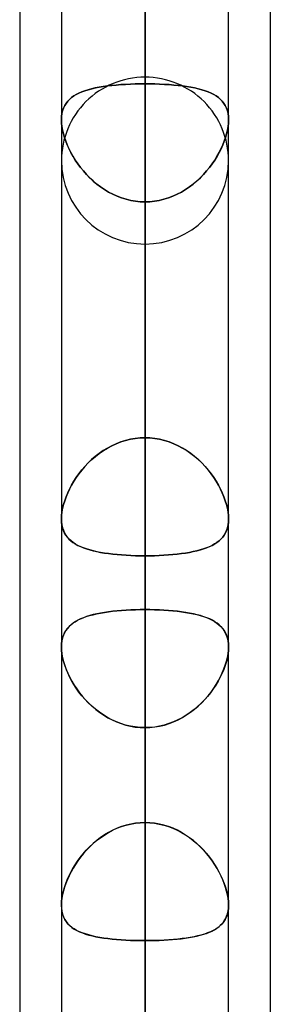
# Model space of a CAD drawing. Header units: millimetres. Extents: x -123 to 100, y -288 to 288.
# Tile 16 of 77: x -55 to -51.61, y -131.66 to -118.32. Entities that reach past the tile are written whole.
import ezdxf

# ---------------------------------------------------------------- set-up
doc = ezdxf.new("R2010")
doc.units = ezdxf.units.MM
doc.layers.add('MAIN-1', color=7, linetype='Continuous')
doc.layers.add('MAIN-2', color=7, linetype='Continuous')

msp = doc.modelspace()

# ---------------------------------------------------------------- linework, layer by layer
at = {"layer": 'MAIN-1'}
for p, q in [((-53.305, 0), (-53.305, -155.857)), ((-54.435, 0), (-54.435, -155.254)), ((-52.175, -155.118), (-52.175, 0)), ((-55, -81.421), (-55, -156.21)), ((-51.61, -81.908), (-51.61, -155.347)), ((-54.435, -125.085), (-54.435, -125.084)), ((-54.435, -125.086), (-54.435, -125.085)), ((-54.435, -125.087), (-54.435, -125.086)), ((-54.435, -125.088), (-54.435, -125.087)), ((-54.435, -125.089), (-54.435, -125.088)), ((-54.435, -125.09), (-54.435, -125.089)), ((-52.175, -125.084), (-52.175, -125.084)), ((-52.175, -125.084), (-52.175, -125.085)), ((-52.175, -125.085), (-52.175, -125.085)), ((-52.175, -125.085), (-52.175, -125.085)), ((-52.175, -125.085), (-52.175, -125.086)), ((-52.175, -125.086), (-52.175, -125.086)), ((-54.435, -126.818), (-54.435, -126.817)), ((-54.435, -126.818), (-54.435, -126.818)), ((-54.435, -126.818), (-54.435, -126.818)), ((-54.435, -126.818), (-54.435, -126.818)), ((-54.435, -126.818), (-54.435, -126.818)), ((-54.435, -126.818), (-54.435, -126.818)), ((-52.175, -126.817), (-52.175, -126.817)), ((-52.175, -126.817), (-52.175, -126.817)), ((-52.175, -126.817), (-52.175, -126.818)), ((-52.175, -126.818), (-52.175, -126.818)), ((-52.175, -126.818), (-52.175, -126.818)), ((-52.175, -126.818), (-52.175, -126.818)), ((-54.435, -130.314), (-54.435, -130.313)), ((-54.435, -130.316), (-54.435, -130.314)), ((-54.435, -130.318), (-54.435, -130.316)), ((-54.435, -130.319), (-54.435, -130.318)), ((-54.435, -130.321), (-54.435, -130.319)), ((-54.435, -130.322), (-54.435, -130.321))]:
    msp.add_line(p, q, dxfattribs=at)
at = {"layer": 'MAIN-2'}
for p, q in [((-53.305, 0), (-53.305, -154.141)), ((-53.305, 0), (-53.305, -141.67)), ((-53.305, 0), (-53.305, -143.269)), ((-53.305, 0), (-53.305, -129.197)), ((-53.305, 0), (-53.305, -130.796)), ((-53.305, -155.857), (-53.305, 0)), ((-53.305, -154.141), (-53.305, 0)), ((-53.305, -143.269), (-53.305, 0)), ((-53.305, -141.67), (-53.305, 0)), ((-53.305, -130.796), (-53.305, 0)), ((-53.305, -129.197), (-53.305, 0)), ((-53.305, -88.697), (-53.305, -119.102)), ((-53.305, -121.362), (-53.305, -90.476)), ((-53.305, -101.358), (-53.305, -136.73)), ((-53.305, -138.99), (-53.305, -102.958)), ((-53.305, -108.323), (-53.305, -119.192)), ((-53.305, -119.192), (-53.305, -108.323)), ((-53.305, -123.986), (-53.305, -113.117)), ((-53.305, -113.117), (-53.305, -123.986)), ((-53.305, -113.836), (-53.305, -154.358)), ((-53.305, -156.618), (-53.305, -115.436)), ((-53.305, -115.436), (-53.305, -126.312)), ((-53.305, -126.312), (-53.305, -115.436)), ((-53.305, -129.197), (-53.305, -118.323)), ((-53.305, -118.323), (-53.305, -129.197)), ((-53.813, -119.221), (-53.87, -119.229)), ((-53.868, -119.229), (-53.812, -119.221)), ((-53.755, -119.214), (-53.813, -119.221)), ((-53.812, -119.221), (-53.753, -119.214)), ((-53.694, -119.208), (-53.755, -119.214)), ((-53.753, -119.214), (-53.693, -119.208)), ((-53.632, -119.203), (-53.694, -119.208)), ((-53.693, -119.208), (-53.631, -119.203)), ((-53.568, -119.199), (-53.632, -119.203)), ((-53.631, -119.203), (-53.567, -119.199)), ((-53.503, -119.196), (-53.568, -119.199)), ((-53.567, -119.199), (-53.503, -119.196)), ((-53.438, -119.194), (-53.503, -119.196)), ((-53.503, -119.196), (-53.438, -119.194)), ((-53.372, -119.192), (-53.438, -119.194)), ((-53.438, -119.194), (-53.372, -119.192)), ((-53.305, -119.192), (-53.372, -119.192)), ((-53.372, -119.192), (-53.305, -119.192)), ((-53.305, -123.986), (-53.305, -119.192)), ((-53.305, -119.192), (-53.305, -123.986)), ((-53.238, -119.192), (-53.305, -119.192)), ((-53.305, -119.192), (-53.238, -119.192)), ((-53.172, -119.194), (-53.238, -119.192)), ((-53.238, -119.192), (-53.172, -119.194)), ((-53.107, -119.196), (-53.172, -119.194)), ((-53.172, -119.194), (-53.107, -119.196)), ((-53.043, -119.199), (-53.107, -119.196)), ((-53.107, -119.196), (-53.042, -119.199)), ((-52.979, -119.203), (-53.043, -119.199)), ((-53.042, -119.199), (-52.978, -119.203)), ((-52.917, -119.208), (-52.979, -119.203)), ((-52.978, -119.203), (-52.916, -119.208)), ((-52.857, -119.214), (-52.917, -119.208)), ((-52.916, -119.208), (-52.855, -119.214)), ((-52.798, -119.221), (-52.857, -119.214)), ((-52.855, -119.214), (-52.797, -119.221)), ((-52.742, -119.229), (-52.798, -119.221)), ((-52.797, -119.221), (-52.74, -119.229)), ((-54.268, -119.356), (-54.235, -119.336)), ((-54.235, -119.337), (-54.268, -119.356)), ((-54.199, -119.318), (-54.235, -119.337)), ((-54.235, -119.336), (-54.198, -119.318)), ((-54.16, -119.301), (-54.199, -119.318)), ((-54.198, -119.318), (-54.159, -119.301)), ((-54.118, -119.286), (-54.16, -119.301)), ((-54.159, -119.301), (-54.117, -119.286)), ((-54.074, -119.272), (-54.118, -119.286)), ((-54.117, -119.286), (-54.072, -119.272)), ((-54.027, -119.26), (-54.074, -119.272)), ((-54.072, -119.272), (-54.025, -119.259)), ((-53.977, -119.248), (-54.027, -119.26)), ((-54.025, -119.259), (-53.975, -119.248)), ((-53.924, -119.238), (-53.977, -119.248)), ((-53.975, -119.248), (-53.923, -119.238)), ((-53.87, -119.229), (-53.924, -119.238)), ((-53.923, -119.238), (-53.868, -119.229)), ((-52.687, -119.238), (-52.742, -119.229)), ((-52.74, -119.229), (-52.686, -119.238)), ((-52.635, -119.248), (-52.687, -119.238)), ((-52.686, -119.238), (-52.633, -119.248)), ((-52.585, -119.259), (-52.635, -119.248)), ((-52.633, -119.248), (-52.583, -119.26)), ((-52.538, -119.272), (-52.585, -119.259)), ((-52.583, -119.26), (-52.536, -119.272)), ((-52.493, -119.286), (-52.538, -119.272)), ((-52.536, -119.272), (-52.492, -119.286)), ((-52.451, -119.301), (-52.493, -119.286)), ((-52.492, -119.286), (-52.45, -119.301)), ((-52.412, -119.318), (-52.451, -119.301)), ((-52.45, -119.301), (-52.411, -119.318)), ((-52.375, -119.336), (-52.412, -119.318)), ((-52.411, -119.318), (-52.375, -119.337)), ((-52.342, -119.356), (-52.375, -119.336)), ((-52.375, -119.337), (-52.342, -119.356)), ((-54.391, -119.487), (-54.407, -119.52)), ((-54.407, -119.52), (-54.391, -119.487)), ((-54.373, -119.456), (-54.391, -119.487)), ((-54.391, -119.487), (-54.373, -119.456)), ((-54.351, -119.428), (-54.373, -119.456)), ((-54.373, -119.456), (-54.351, -119.428)), ((-54.326, -119.402), (-54.351, -119.428)), ((-54.351, -119.428), (-54.326, -119.402)), ((-54.299, -119.378), (-54.326, -119.402)), ((-54.326, -119.402), (-54.299, -119.378)), ((-54.268, -119.356), (-54.299, -119.378)), ((-54.299, -119.378), (-54.268, -119.356)), ((-52.311, -119.378), (-52.342, -119.356)), ((-52.342, -119.356), (-52.311, -119.378)), ((-52.284, -119.402), (-52.311, -119.378)), ((-52.311, -119.378), (-52.284, -119.402)), ((-52.259, -119.428), (-52.284, -119.402)), ((-52.284, -119.402), (-52.259, -119.428)), ((-52.237, -119.456), (-52.259, -119.428)), ((-52.259, -119.428), (-52.237, -119.456)), ((-52.219, -119.487), (-52.237, -119.456)), ((-52.237, -119.456), (-52.219, -119.487)), ((-52.203, -119.52), (-52.219, -119.487)), ((-52.219, -119.487), (-52.203, -119.52)), ((-54.428, -119.595), (-54.433, -119.636)), ((-54.433, -119.636), (-54.428, -119.595)), ((-54.419, -119.556), (-54.428, -119.595)), ((-54.428, -119.595), (-54.419, -119.556)), ((-54.407, -119.52), (-54.419, -119.556)), ((-54.419, -119.556), (-54.407, -119.52)), ((-52.191, -119.556), (-52.203, -119.52)), ((-52.203, -119.52), (-52.191, -119.556)), ((-52.182, -119.595), (-52.191, -119.556)), ((-52.191, -119.556), (-52.182, -119.595)), ((-52.177, -119.636), (-52.182, -119.595)), ((-52.182, -119.595), (-52.177, -119.636)), ((-54.433, -119.636), (-54.435, -119.679)), ((-54.435, -119.679), (-54.433, -119.636)), ((-54.435, -119.679), (-54.433, -119.724)), ((-54.433, -119.724), (-54.435, -119.679)), ((-54.433, -119.724), (-54.428, -119.77)), ((-54.428, -119.77), (-54.433, -119.724)), ((-52.182, -119.77), (-52.177, -119.724)), ((-52.177, -119.724), (-52.182, -119.77)), ((-52.175, -119.679), (-52.177, -119.636)), ((-52.177, -119.636), (-52.175, -119.679)), ((-52.177, -119.724), (-52.175, -119.679)), ((-52.175, -119.679), (-52.177, -119.724)), ((-54.428, -119.77), (-54.42, -119.818)), ((-54.42, -119.818), (-54.428, -119.77)), ((-54.42, -119.818), (-54.409, -119.867)), ((-54.409, -119.868), (-54.42, -119.818)), ((-54.409, -119.867), (-54.394, -119.918)), ((-54.394, -119.918), (-54.409, -119.868)), ((-52.201, -119.867), (-52.216, -119.918)), ((-52.216, -119.918), (-52.201, -119.868)), ((-52.201, -119.868), (-52.19, -119.818)), ((-52.19, -119.818), (-52.201, -119.867)), ((-52.19, -119.818), (-52.182, -119.77)), ((-52.182, -119.77), (-52.19, -119.818)), ((-54.394, -119.918), (-54.377, -119.968)), ((-54.377, -119.969), (-54.394, -119.918)), ((-54.377, -119.968), (-54.357, -120.019)), ((-54.356, -120.02), (-54.377, -119.969)), ((-54.357, -120.019), (-54.334, -120.071)), ((-54.333, -120.072), (-54.356, -120.02)), ((-52.277, -120.072), (-52.254, -120.02)), ((-52.253, -120.019), (-52.276, -120.071)), ((-52.254, -120.02), (-52.233, -119.969)), ((-52.233, -119.968), (-52.253, -120.019)), ((-52.233, -119.969), (-52.216, -119.918)), ((-52.216, -119.918), (-52.233, -119.968)), ((-54.334, -120.071), (-54.308, -120.122)), ((-54.307, -120.123), (-54.333, -120.072)), ((-54.308, -120.122), (-54.28, -120.173)), ((-54.279, -120.174), (-54.307, -120.123)), ((-52.331, -120.174), (-52.303, -120.123)), ((-52.302, -120.122), (-52.33, -120.173)), ((-52.303, -120.123), (-52.277, -120.072)), ((-52.276, -120.071), (-52.302, -120.122)), ((-54.28, -120.173), (-54.248, -120.224)), ((-54.248, -120.224), (-54.279, -120.174)), ((-54.248, -120.224), (-54.214, -120.274)), ((-54.215, -120.274), (-54.248, -120.224)), ((-54.178, -120.323), (-54.215, -120.274)), ((-54.214, -120.274), (-54.178, -120.324)), ((-52.432, -120.323), (-52.395, -120.274)), ((-52.396, -120.274), (-52.432, -120.324)), ((-52.362, -120.224), (-52.396, -120.274)), ((-52.395, -120.274), (-52.362, -120.224)), ((-52.33, -120.173), (-52.362, -120.224)), ((-52.362, -120.224), (-52.331, -120.174)), ((-54.139, -120.371), (-54.178, -120.323)), ((-54.178, -120.324), (-54.139, -120.372)), ((-54.098, -120.418), (-54.139, -120.371)), ((-54.139, -120.372), (-54.097, -120.419)), ((-54.054, -120.464), (-54.098, -120.418)), ((-54.097, -120.419), (-54.053, -120.465)), ((-52.513, -120.419), (-52.557, -120.465)), ((-52.556, -120.464), (-52.512, -120.418)), ((-52.471, -120.372), (-52.513, -120.419)), ((-52.512, -120.418), (-52.471, -120.371)), ((-52.471, -120.371), (-52.432, -120.323)), ((-52.432, -120.324), (-52.471, -120.372)), ((-54.007, -120.507), (-54.054, -120.464)), ((-54.053, -120.465), (-54.006, -120.508)), ((-53.958, -120.549), (-54.007, -120.507)), ((-54.006, -120.508), (-53.958, -120.549)), ((-53.958, -120.549), (-53.907, -120.588)), ((-53.907, -120.588), (-53.958, -120.549)), ((-52.703, -120.588), (-52.652, -120.549)), ((-52.652, -120.549), (-52.703, -120.588)), ((-52.652, -120.549), (-52.603, -120.507)), ((-52.604, -120.508), (-52.652, -120.549)), ((-52.557, -120.465), (-52.604, -120.508)), ((-52.603, -120.507), (-52.556, -120.464)), ((-53.907, -120.588), (-53.854, -120.624)), ((-53.854, -120.624), (-53.907, -120.588)), ((-53.854, -120.624), (-53.798, -120.657)), ((-53.799, -120.657), (-53.854, -120.624)), ((-53.742, -120.687), (-53.799, -120.657)), ((-53.798, -120.657), (-53.741, -120.687)), ((-53.683, -120.713), (-53.742, -120.687)), ((-53.741, -120.687), (-53.683, -120.713)), ((-52.927, -120.713), (-52.868, -120.687)), ((-52.869, -120.687), (-52.927, -120.713)), ((-52.812, -120.657), (-52.869, -120.687)), ((-52.868, -120.687), (-52.811, -120.657)), ((-52.756, -120.624), (-52.812, -120.657)), ((-52.811, -120.657), (-52.756, -120.624)), ((-52.756, -120.624), (-52.703, -120.588)), ((-52.703, -120.588), (-52.756, -120.624)), ((-53.683, -120.713), (-53.622, -120.736)), ((-53.622, -120.736), (-53.683, -120.713)), ((-53.622, -120.736), (-53.561, -120.755)), ((-53.56, -120.756), (-53.622, -120.736)), ((-53.561, -120.755), (-53.498, -120.77)), ((-53.498, -120.771), (-53.56, -120.756)), ((-53.498, -120.77), (-53.434, -120.781)), ((-53.434, -120.781), (-53.498, -120.771)), ((-53.434, -120.781), (-53.37, -120.788)), ((-53.37, -120.788), (-53.434, -120.781)), ((-53.37, -120.788), (-53.305, -120.79)), ((-53.305, -120.79), (-53.37, -120.788)), ((-53.305, -120.79), (-53.24, -120.788)), ((-53.24, -120.788), (-53.305, -120.79)), ((-53.305, -120.79), (-53.305, -125.584)), ((-53.305, -125.584), (-53.305, -120.79)), ((-53.305, -120.79), (-53.305, -131.659)), ((-53.305, -131.659), (-53.305, -120.79)), ((-53.24, -120.788), (-53.176, -120.781)), ((-53.176, -120.781), (-53.24, -120.788)), ((-53.112, -120.77), (-53.176, -120.781)), ((-53.176, -120.781), (-53.112, -120.771)), ((-53.049, -120.755), (-53.112, -120.77)), ((-53.112, -120.771), (-53.05, -120.756)), ((-53.05, -120.756), (-52.988, -120.736)), ((-52.988, -120.736), (-53.049, -120.755)), ((-52.988, -120.736), (-52.927, -120.713)), ((-52.927, -120.713), (-52.988, -120.736)), ((-53.568, -124.022), (-53.632, -124.042)), ((-53.631, -124.042), (-53.567, -124.022)), ((-53.503, -124.006), (-53.568, -124.022)), ((-53.567, -124.022), (-53.503, -124.006)), ((-53.503, -124.006), (-53.438, -123.995)), ((-53.438, -123.995), (-53.503, -124.006)), ((-53.438, -123.995), (-53.372, -123.988)), ((-53.372, -123.988), (-53.438, -123.995)), ((-53.372, -123.988), (-53.305, -123.986)), ((-53.305, -123.986), (-53.372, -123.988)), ((-53.305, -123.986), (-53.238, -123.988)), ((-53.238, -123.988), (-53.305, -123.986)), ((-53.238, -123.988), (-53.172, -123.995)), ((-53.172, -123.995), (-53.238, -123.988)), ((-53.172, -123.995), (-53.107, -124.006)), ((-53.107, -124.006), (-53.172, -123.995)), ((-53.107, -124.006), (-53.042, -124.022)), ((-53.043, -124.022), (-53.107, -124.006)), ((-52.979, -124.042), (-53.043, -124.022)), ((-53.042, -124.022), (-52.978, -124.042)), ((-53.813, -124.125), (-53.87, -124.16)), ((-53.868, -124.159), (-53.812, -124.125)), ((-53.755, -124.094), (-53.813, -124.125)), ((-53.812, -124.125), (-53.753, -124.093)), ((-53.694, -124.066), (-53.755, -124.094)), ((-53.753, -124.093), (-53.693, -124.066)), ((-53.632, -124.042), (-53.694, -124.066)), ((-53.693, -124.066), (-53.631, -124.042)), ((-52.917, -124.066), (-52.979, -124.042)), ((-52.978, -124.042), (-52.916, -124.066)), ((-52.857, -124.093), (-52.917, -124.066)), ((-52.916, -124.066), (-52.855, -124.094)), ((-52.798, -124.125), (-52.857, -124.093)), ((-52.855, -124.094), (-52.797, -124.125)), ((-52.742, -124.159), (-52.798, -124.125)), ((-52.797, -124.125), (-52.74, -124.16)), ((-54.027, -124.282), (-54.074, -124.327)), ((-54.072, -124.326), (-54.025, -124.28)), ((-53.977, -124.239), (-54.027, -124.282)), ((-54.025, -124.28), (-53.975, -124.237)), ((-53.924, -124.198), (-53.977, -124.239)), ((-53.975, -124.237), (-53.923, -124.197)), ((-53.87, -124.16), (-53.924, -124.198)), ((-53.923, -124.197), (-53.868, -124.159)), ((-52.687, -124.197), (-52.742, -124.159)), ((-52.74, -124.16), (-52.686, -124.198)), ((-52.635, -124.237), (-52.687, -124.197)), ((-52.686, -124.198), (-52.633, -124.239)), ((-52.585, -124.28), (-52.635, -124.237)), ((-52.633, -124.239), (-52.583, -124.282)), ((-52.538, -124.326), (-52.585, -124.28)), ((-52.583, -124.282), (-52.536, -124.327)), ((-54.198, -124.472), (-54.159, -124.422)), ((-54.118, -124.374), (-54.16, -124.423)), ((-54.159, -124.422), (-54.117, -124.373)), ((-54.074, -124.327), (-54.118, -124.374)), ((-54.117, -124.373), (-54.072, -124.326)), ((-52.493, -124.373), (-52.538, -124.326)), ((-52.536, -124.327), (-52.492, -124.374)), ((-52.451, -124.422), (-52.493, -124.373)), ((-52.492, -124.374), (-52.45, -124.423)), ((-52.412, -124.472), (-52.451, -124.422)), ((-54.268, -124.575), (-54.235, -124.523)), ((-54.235, -124.524), (-54.268, -124.575)), ((-54.235, -124.523), (-54.198, -124.472)), ((-54.199, -124.473), (-54.235, -124.524)), ((-54.16, -124.423), (-54.199, -124.473)), ((-52.45, -124.423), (-52.411, -124.473)), ((-52.375, -124.523), (-52.412, -124.472)), ((-52.411, -124.473), (-52.375, -124.524)), ((-52.342, -124.575), (-52.375, -124.523)), ((-52.375, -124.524), (-52.342, -124.575)), ((-54.351, -124.733), (-54.326, -124.68)), ((-54.326, -124.68), (-54.351, -124.733)), ((-54.299, -124.627), (-54.326, -124.68)), ((-54.326, -124.68), (-54.299, -124.628)), ((-54.299, -124.628), (-54.268, -124.575)), ((-54.268, -124.575), (-54.299, -124.627)), ((-52.342, -124.575), (-52.311, -124.627)), ((-52.311, -124.628), (-52.342, -124.575)), ((-52.311, -124.627), (-52.284, -124.68)), ((-52.284, -124.68), (-52.311, -124.628)), ((-52.284, -124.68), (-52.259, -124.733)), ((-52.259, -124.733), (-52.284, -124.68)), ((-54.373, -124.785), (-54.391, -124.838)), ((-54.391, -124.838), (-54.373, -124.786)), ((-54.373, -124.786), (-54.351, -124.733)), ((-54.351, -124.733), (-54.373, -124.785)), ((-52.259, -124.733), (-52.237, -124.785)), ((-52.237, -124.786), (-52.259, -124.733)), ((-52.237, -124.785), (-52.219, -124.838)), ((-52.219, -124.838), (-52.237, -124.786)), ((-54.428, -124.991), (-54.419, -124.941)), ((-54.419, -124.941), (-54.428, -124.991)), ((-54.419, -124.941), (-54.407, -124.89)), ((-54.407, -124.89), (-54.419, -124.941)), ((-54.407, -124.89), (-54.391, -124.838)), ((-54.391, -124.838), (-54.407, -124.89)), ((-52.219, -124.838), (-52.203, -124.89)), ((-52.203, -124.89), (-52.219, -124.838)), ((-52.203, -124.89), (-52.191, -124.941)), ((-52.191, -124.941), (-52.203, -124.89)), ((-52.191, -124.941), (-52.182, -124.991)), ((-52.182, -124.991), (-52.191, -124.941)), ((-54.435, -125.084), (-54.433, -125.038)), ((-54.433, -125.038), (-54.435, -125.084)), ((-54.435, -125.084), (-54.433, -125.126)), ((-54.433, -125.131), (-54.435, -125.09)), ((-54.433, -125.038), (-54.428, -124.991)), ((-54.428, -124.991), (-54.433, -125.038)), ((-52.182, -124.991), (-52.177, -125.038)), ((-52.177, -125.038), (-52.182, -124.991)), ((-52.177, -125.038), (-52.175, -125.084)), ((-52.175, -125.084), (-52.177, -125.038)), ((-52.177, -125.126), (-52.175, -125.084)), ((-52.175, -125.086), (-52.177, -125.128)), ((-54.433, -125.126), (-54.428, -125.166)), ((-54.428, -125.171), (-54.433, -125.131)), ((-54.428, -125.166), (-54.42, -125.204)), ((-54.419, -125.209), (-54.428, -125.171)), ((-54.42, -125.204), (-54.409, -125.239)), ((-54.407, -125.244), (-54.419, -125.209)), ((-52.19, -125.206), (-52.202, -125.241)), ((-52.201, -125.24), (-52.19, -125.204)), ((-52.19, -125.204), (-52.182, -125.166)), ((-52.182, -125.168), (-52.19, -125.206)), ((-52.182, -125.166), (-52.177, -125.126)), ((-52.177, -125.128), (-52.182, -125.168)), ((-54.409, -125.239), (-54.394, -125.272)), ((-54.392, -125.276), (-54.407, -125.244)), ((-54.394, -125.272), (-54.377, -125.303)), ((-54.375, -125.306), (-54.392, -125.276)), ((-54.377, -125.303), (-54.357, -125.331)), ((-54.354, -125.334), (-54.375, -125.306)), ((-54.357, -125.331), (-54.334, -125.357)), ((-54.331, -125.36), (-54.354, -125.334)), ((-52.277, -125.357), (-52.254, -125.331)), ((-52.254, -125.332), (-52.277, -125.358)), ((-52.254, -125.331), (-52.233, -125.303)), ((-52.234, -125.304), (-52.254, -125.332)), ((-52.216, -125.273), (-52.234, -125.304)), ((-52.233, -125.303), (-52.216, -125.273)), ((-52.216, -125.273), (-52.201, -125.24)), ((-52.202, -125.241), (-52.216, -125.273)), ((-54.334, -125.357), (-54.308, -125.381)), ((-54.305, -125.383), (-54.331, -125.36)), ((-54.308, -125.381), (-54.28, -125.403)), ((-54.277, -125.405), (-54.305, -125.383)), ((-54.28, -125.403), (-54.248, -125.424)), ((-54.246, -125.425), (-54.277, -125.405)), ((-54.248, -125.424), (-54.214, -125.443)), ((-54.212, -125.444), (-54.246, -125.425)), ((-54.214, -125.443), (-54.178, -125.46)), ((-54.175, -125.461), (-54.212, -125.444)), ((-54.178, -125.46), (-54.139, -125.476)), ((-54.137, -125.477), (-54.175, -125.461)), ((-54.139, -125.476), (-54.097, -125.491)), ((-54.095, -125.492), (-54.137, -125.477)), ((-52.472, -125.477), (-52.514, -125.492)), ((-52.512, -125.491), (-52.471, -125.476)), ((-52.433, -125.461), (-52.472, -125.477)), ((-52.471, -125.476), (-52.432, -125.46)), ((-52.396, -125.443), (-52.433, -125.461)), ((-52.432, -125.46), (-52.395, -125.443)), ((-52.363, -125.424), (-52.396, -125.443)), ((-52.395, -125.443), (-52.362, -125.424)), ((-52.331, -125.404), (-52.363, -125.424)), ((-52.362, -125.424), (-52.331, -125.403)), ((-52.331, -125.403), (-52.303, -125.381)), ((-52.303, -125.382), (-52.331, -125.404)), ((-52.303, -125.381), (-52.277, -125.357)), ((-52.277, -125.358), (-52.303, -125.382)), ((-54.097, -125.491), (-54.053, -125.505)), ((-54.051, -125.505), (-54.095, -125.492)), ((-54.053, -125.505), (-54.006, -125.517)), ((-54.004, -125.517), (-54.051, -125.505)), ((-54.006, -125.517), (-53.958, -125.528)), ((-53.956, -125.529), (-54.004, -125.517)), ((-53.958, -125.528), (-53.907, -125.538)), ((-53.905, -125.538), (-53.956, -125.529)), ((-53.907, -125.538), (-53.854, -125.547)), ((-53.852, -125.547), (-53.905, -125.538)), ((-53.854, -125.547), (-53.798, -125.555)), ((-53.797, -125.555), (-53.852, -125.547)), ((-53.798, -125.555), (-53.741, -125.562)), ((-53.74, -125.562), (-53.797, -125.555)), ((-53.741, -125.562), (-53.683, -125.568)), ((-53.681, -125.568), (-53.74, -125.562)), ((-53.683, -125.568), (-53.622, -125.573)), ((-53.621, -125.573), (-53.681, -125.568)), ((-53.622, -125.573), (-53.561, -125.577)), ((-53.559, -125.577), (-53.621, -125.573)), ((-53.561, -125.577), (-53.498, -125.58)), ((-53.497, -125.58), (-53.559, -125.577)), ((-53.498, -125.58), (-53.434, -125.583)), ((-53.433, -125.583), (-53.497, -125.58)), ((-53.434, -125.583), (-53.37, -125.584)), ((-53.37, -125.584), (-53.433, -125.583)), ((-53.305, -125.584), (-53.37, -125.584)), ((-53.37, -125.584), (-53.305, -125.584)), ((-53.24, -125.584), (-53.305, -125.584)), ((-53.305, -136.453), (-53.305, -125.584)), ((-53.305, -125.584), (-53.305, -136.453)), ((-53.305, -125.584), (-53.24, -125.584)), ((-53.176, -125.583), (-53.24, -125.584)), ((-53.24, -125.584), (-53.176, -125.583)), ((-53.113, -125.58), (-53.176, -125.583)), ((-53.176, -125.583), (-53.112, -125.58)), ((-53.05, -125.577), (-53.113, -125.58)), ((-53.112, -125.58), (-53.05, -125.577)), ((-52.988, -125.573), (-53.05, -125.577)), ((-53.05, -125.577), (-52.988, -125.573)), ((-52.928, -125.568), (-52.988, -125.573)), ((-52.988, -125.573), (-52.927, -125.568)), ((-52.869, -125.562), (-52.928, -125.568)), ((-52.927, -125.568), (-52.868, -125.562)), ((-52.812, -125.555), (-52.869, -125.562)), ((-52.868, -125.562), (-52.811, -125.555)), ((-52.757, -125.547), (-52.812, -125.555)), ((-52.811, -125.555), (-52.756, -125.547)), ((-52.704, -125.538), (-52.757, -125.547)), ((-52.756, -125.547), (-52.703, -125.538)), ((-52.653, -125.528), (-52.704, -125.538)), ((-52.703, -125.538), (-52.652, -125.528)), ((-52.605, -125.517), (-52.653, -125.528)), ((-52.652, -125.528), (-52.603, -125.517)), ((-52.558, -125.505), (-52.605, -125.517)), ((-52.603, -125.517), (-52.556, -125.504)), ((-52.514, -125.492), (-52.558, -125.505)), ((-52.556, -125.504), (-52.512, -125.491)), ((-54.138, -126.423), (-54.177, -126.439)), ((-54.14, -126.424), (-54.099, -126.408)), ((-54.097, -126.408), (-54.138, -126.423)), ((-54.099, -126.408), (-54.055, -126.395)), ((-54.053, -126.394), (-54.097, -126.408)), ((-54.055, -126.395), (-54.008, -126.382)), ((-54.006, -126.381), (-54.053, -126.394)), ((-54.008, -126.382), (-53.959, -126.371)), ((-53.957, -126.37), (-54.006, -126.381)), ((-53.959, -126.371), (-53.908, -126.36)), ((-53.906, -126.36), (-53.957, -126.37)), ((-53.908, -126.36), (-53.855, -126.351)), ((-53.853, -126.351), (-53.906, -126.36)), ((-53.855, -126.351), (-53.8, -126.343)), ((-53.798, -126.342), (-53.853, -126.351)), ((-53.8, -126.343), (-53.743, -126.336)), ((-53.741, -126.335), (-53.798, -126.342)), ((-53.743, -126.336), (-53.684, -126.329)), ((-53.682, -126.329), (-53.741, -126.335)), ((-53.684, -126.329), (-53.623, -126.324)), ((-53.621, -126.324), (-53.682, -126.329)), ((-53.623, -126.324), (-53.561, -126.32)), ((-53.56, -126.32), (-53.621, -126.324)), ((-53.561, -126.32), (-53.499, -126.316)), ((-53.497, -126.316), (-53.56, -126.32)), ((-53.499, -126.316), (-53.435, -126.314)), ((-53.434, -126.314), (-53.497, -126.316)), ((-53.435, -126.314), (-53.37, -126.313)), ((-53.37, -126.313), (-53.434, -126.314)), ((-53.37, -126.313), (-53.305, -126.312)), ((-53.305, -126.312), (-53.37, -126.313)), ((-53.305, -126.312), (-53.305, -171.986)), ((-53.24, -126.313), (-53.305, -126.312)), ((-53.305, -126.312), (-53.24, -126.313)), ((-53.175, -126.314), (-53.24, -126.313)), ((-53.24, -126.313), (-53.177, -126.314)), ((-53.177, -126.314), (-53.113, -126.316)), ((-53.111, -126.316), (-53.175, -126.314)), ((-53.113, -126.316), (-53.051, -126.32)), ((-53.048, -126.32), (-53.111, -126.316)), ((-53.051, -126.32), (-52.989, -126.324)), ((-52.987, -126.324), (-53.048, -126.32)), ((-52.989, -126.324), (-52.929, -126.329)), ((-52.926, -126.329), (-52.987, -126.324)), ((-52.929, -126.329), (-52.87, -126.335)), ((-52.867, -126.336), (-52.926, -126.329)), ((-52.87, -126.335), (-52.813, -126.342)), ((-52.81, -126.343), (-52.867, -126.336)), ((-52.813, -126.342), (-52.758, -126.35)), ((-52.754, -126.351), (-52.81, -126.343)), ((-52.758, -126.35), (-52.705, -126.36)), ((-52.701, -126.36), (-52.754, -126.351)), ((-52.705, -126.36), (-52.653, -126.37)), ((-52.65, -126.371), (-52.701, -126.36)), ((-52.653, -126.37), (-52.605, -126.381)), ((-52.601, -126.382), (-52.65, -126.371)), ((-52.605, -126.381), (-52.558, -126.394)), ((-52.555, -126.395), (-52.601, -126.382)), ((-52.558, -126.394), (-52.514, -126.408)), ((-52.511, -126.409), (-52.555, -126.395)), ((-52.514, -126.408), (-52.473, -126.422)), ((-52.469, -126.424), (-52.511, -126.409)), ((-52.473, -126.422), (-52.434, -126.439)), ((-54.357, -126.571), (-54.334, -126.544)), ((-54.332, -126.543), (-54.355, -126.569)), ((-54.334, -126.544), (-54.308, -126.52)), ((-54.306, -126.519), (-54.332, -126.543)), ((-54.308, -126.52), (-54.28, -126.498)), ((-54.278, -126.496), (-54.306, -126.519)), ((-54.28, -126.498), (-54.249, -126.477)), ((-54.247, -126.476), (-54.278, -126.496)), ((-54.249, -126.477), (-54.216, -126.458)), ((-54.213, -126.457), (-54.247, -126.476)), ((-54.216, -126.458), (-54.179, -126.44)), ((-54.177, -126.439), (-54.213, -126.457)), ((-54.179, -126.44), (-54.14, -126.424)), ((-52.43, -126.44), (-52.469, -126.424)), ((-52.434, -126.439), (-52.397, -126.456)), ((-52.394, -126.458), (-52.43, -126.44)), ((-52.397, -126.456), (-52.364, -126.475)), ((-52.36, -126.477), (-52.394, -126.458)), ((-52.364, -126.475), (-52.333, -126.496)), ((-52.33, -126.498), (-52.36, -126.477)), ((-52.333, -126.496), (-52.304, -126.518)), ((-52.301, -126.521), (-52.33, -126.498)), ((-52.304, -126.518), (-52.278, -126.542)), ((-52.276, -126.545), (-52.301, -126.521)), ((-52.278, -126.542), (-52.255, -126.568)), ((-52.253, -126.571), (-52.276, -126.545)), ((-54.408, -126.661), (-54.42, -126.697)), ((-54.42, -126.698), (-54.409, -126.662)), ((-54.409, -126.662), (-54.394, -126.629)), ((-54.394, -126.628), (-54.408, -126.661)), ((-54.376, -126.597), (-54.394, -126.628)), ((-54.394, -126.629), (-54.377, -126.599)), ((-54.377, -126.599), (-54.357, -126.571)), ((-54.355, -126.569), (-54.376, -126.597)), ((-52.255, -126.568), (-52.235, -126.597)), ((-52.233, -126.599), (-52.253, -126.571)), ((-52.235, -126.597), (-52.217, -126.627)), ((-52.216, -126.63), (-52.233, -126.599)), ((-52.217, -126.627), (-52.202, -126.66)), ((-52.201, -126.663), (-52.216, -126.63)), ((-52.202, -126.66), (-52.19, -126.696)), ((-52.19, -126.698), (-52.201, -126.663)), ((-54.435, -126.817), (-54.433, -126.776)), ((-54.433, -126.776), (-54.435, -126.818)), ((-54.433, -126.864), (-54.435, -126.818)), ((-54.435, -126.818), (-54.433, -126.864)), ((-54.428, -126.735), (-54.433, -126.776)), ((-54.433, -126.776), (-54.428, -126.736)), ((-54.42, -126.697), (-54.428, -126.735)), ((-54.428, -126.736), (-54.42, -126.698)), ((-52.19, -126.696), (-52.182, -126.734)), ((-52.182, -126.736), (-52.19, -126.698)), ((-52.182, -126.734), (-52.177, -126.774)), ((-52.177, -126.776), (-52.182, -126.736)), ((-52.177, -126.774), (-52.175, -126.817)), ((-52.175, -126.818), (-52.177, -126.776)), ((-52.177, -126.864), (-52.175, -126.818)), ((-52.175, -126.818), (-52.177, -126.864)), ((-54.428, -126.912), (-54.433, -126.864)), ((-54.433, -126.864), (-54.428, -126.913)), ((-54.419, -126.961), (-54.428, -126.912)), ((-54.428, -126.913), (-54.419, -126.964)), ((-52.191, -126.961), (-52.182, -126.912)), ((-52.182, -126.913), (-52.191, -126.964)), ((-52.182, -126.912), (-52.177, -126.864)), ((-52.177, -126.864), (-52.182, -126.913)), ((-54.407, -127.012), (-54.419, -126.961)), ((-54.419, -126.964), (-54.406, -127.016)), ((-54.391, -127.064), (-54.407, -127.012)), ((-54.406, -127.016), (-54.39, -127.068)), ((-54.372, -127.117), (-54.391, -127.064)), ((-54.39, -127.068), (-54.37, -127.122)), ((-52.22, -127.068), (-52.24, -127.122)), ((-52.238, -127.117), (-52.219, -127.064)), ((-52.204, -127.016), (-52.22, -127.068)), ((-52.219, -127.064), (-52.203, -127.012)), ((-52.191, -126.964), (-52.204, -127.016)), ((-52.203, -127.012), (-52.191, -126.961)), ((-54.351, -127.169), (-54.372, -127.117)), ((-54.37, -127.122), (-54.348, -127.176)), ((-54.326, -127.222), (-54.351, -127.169)), ((-54.348, -127.176), (-54.322, -127.229)), ((-54.298, -127.274), (-54.326, -127.222)), ((-52.312, -127.274), (-52.284, -127.222)), ((-52.262, -127.176), (-52.288, -127.229)), ((-52.284, -127.222), (-52.259, -127.169)), ((-52.24, -127.122), (-52.262, -127.176)), ((-52.259, -127.169), (-52.238, -127.117)), ((-54.322, -127.229), (-54.294, -127.283)), ((-54.268, -127.326), (-54.298, -127.274)), ((-54.294, -127.283), (-54.262, -127.336)), ((-54.234, -127.378), (-54.268, -127.326)), ((-54.262, -127.336), (-54.228, -127.388)), ((-52.348, -127.336), (-52.382, -127.388)), ((-52.376, -127.378), (-52.342, -127.326)), ((-52.316, -127.283), (-52.348, -127.336)), ((-52.342, -127.326), (-52.312, -127.274)), ((-52.288, -127.229), (-52.316, -127.283)), ((-54.198, -127.429), (-54.234, -127.378)), ((-54.228, -127.388), (-54.191, -127.439)), ((-54.159, -127.479), (-54.198, -127.429)), ((-54.191, -127.439), (-54.151, -127.488)), ((-54.117, -127.527), (-54.159, -127.479)), ((-54.151, -127.488), (-54.109, -127.536)), ((-52.459, -127.488), (-52.501, -127.536)), ((-52.493, -127.527), (-52.451, -127.479)), ((-52.419, -127.439), (-52.459, -127.488)), ((-52.451, -127.479), (-52.412, -127.429)), ((-52.382, -127.388), (-52.419, -127.439)), ((-52.412, -127.429), (-52.376, -127.378)), ((-54.072, -127.574), (-54.117, -127.527)), ((-54.109, -127.536), (-54.064, -127.582)), ((-54.025, -127.619), (-54.072, -127.574)), ((-54.064, -127.582), (-54.017, -127.626)), ((-53.974, -127.662), (-54.025, -127.619)), ((-52.636, -127.662), (-52.585, -127.619)), ((-52.546, -127.582), (-52.593, -127.626)), ((-52.585, -127.619), (-52.538, -127.574)), ((-52.501, -127.536), (-52.546, -127.582)), ((-52.538, -127.574), (-52.493, -127.527)), ((-54.017, -127.626), (-53.968, -127.668)), ((-53.922, -127.703), (-53.974, -127.662)), ((-53.968, -127.668), (-53.916, -127.707)), ((-53.868, -127.74), (-53.922, -127.703)), ((-53.916, -127.707), (-53.862, -127.743)), ((-53.811, -127.774), (-53.868, -127.74)), ((-53.862, -127.743), (-53.806, -127.777)), ((-52.748, -127.743), (-52.804, -127.777)), ((-52.799, -127.774), (-52.742, -127.74)), ((-52.694, -127.707), (-52.748, -127.743)), ((-52.742, -127.74), (-52.688, -127.703)), ((-52.642, -127.668), (-52.694, -127.707)), ((-52.688, -127.703), (-52.636, -127.662)), ((-52.593, -127.626), (-52.642, -127.668)), ((-53.752, -127.805), (-53.811, -127.774)), ((-53.806, -127.777), (-53.749, -127.807)), ((-53.692, -127.833), (-53.752, -127.805)), ((-53.749, -127.807), (-53.689, -127.834)), ((-53.63, -127.856), (-53.692, -127.833)), ((-53.689, -127.834), (-53.628, -127.857)), ((-53.567, -127.876), (-53.63, -127.856)), ((-53.628, -127.857), (-53.565, -127.876)), ((-53.502, -127.891), (-53.567, -127.876)), ((-53.565, -127.876), (-53.501, -127.892)), ((-53.045, -127.876), (-53.109, -127.892)), ((-53.108, -127.891), (-53.043, -127.876)), ((-52.982, -127.857), (-53.045, -127.876)), ((-53.043, -127.876), (-52.98, -127.856)), ((-52.921, -127.834), (-52.982, -127.857)), ((-52.98, -127.856), (-52.918, -127.833)), ((-52.861, -127.807), (-52.921, -127.834)), ((-52.918, -127.833), (-52.858, -127.805)), ((-52.804, -127.777), (-52.861, -127.807)), ((-52.858, -127.805), (-52.799, -127.774)), ((-53.437, -127.902), (-53.502, -127.891)), ((-53.501, -127.892), (-53.436, -127.903)), ((-53.371, -127.909), (-53.437, -127.902)), ((-53.436, -127.903), (-53.371, -127.909)), ((-53.305, -127.911), (-53.371, -127.909)), ((-53.371, -127.909), (-53.305, -127.911)), ((-53.305, -127.911), (-53.239, -127.909)), ((-53.239, -127.909), (-53.305, -127.911)), ((-53.305, -174.246), (-53.305, -127.911)), ((-53.305, -127.911), (-53.305, -138.786)), ((-53.305, -138.786), (-53.305, -127.911)), ((-53.239, -127.909), (-53.173, -127.902)), ((-53.174, -127.903), (-53.239, -127.909)), ((-53.109, -127.892), (-53.174, -127.903)), ((-53.173, -127.902), (-53.108, -127.891)), ((-53.561, -129.233), (-53.499, -129.217)), ((-53.497, -129.217), (-53.559, -129.232)), ((-53.499, -129.217), (-53.435, -129.206)), ((-53.434, -129.206), (-53.497, -129.217)), ((-53.435, -129.206), (-53.37, -129.2)), ((-53.37, -129.2), (-53.434, -129.206)), ((-53.305, -129.197), (-53.37, -129.2)), ((-53.37, -129.2), (-53.305, -129.197)), ((-53.305, -129.197), (-53.24, -129.2)), ((-53.24, -129.2), (-53.305, -129.197)), ((-53.24, -129.2), (-53.176, -129.206)), ((-53.175, -129.206), (-53.24, -129.2)), ((-53.176, -129.206), (-53.113, -129.217)), ((-53.111, -129.217), (-53.175, -129.206)), ((-53.113, -129.217), (-53.051, -129.232)), ((-53.049, -129.233), (-53.111, -129.217)), ((-53.855, -129.366), (-53.8, -129.332)), ((-53.798, -129.331), (-53.853, -129.364)), ((-53.8, -129.332), (-53.743, -129.302)), ((-53.741, -129.301), (-53.798, -129.331)), ((-53.743, -129.302), (-53.684, -129.275)), ((-53.682, -129.274), (-53.741, -129.301)), ((-53.684, -129.275), (-53.623, -129.252)), ((-53.621, -129.251), (-53.682, -129.274)), ((-53.623, -129.252), (-53.561, -129.233)), ((-53.559, -129.232), (-53.621, -129.251)), ((-53.051, -129.232), (-52.989, -129.251)), ((-52.987, -129.252), (-53.049, -129.233)), ((-52.989, -129.251), (-52.928, -129.274)), ((-52.926, -129.275), (-52.987, -129.252)), ((-52.928, -129.274), (-52.869, -129.301)), ((-52.867, -129.302), (-52.926, -129.275)), ((-52.869, -129.301), (-52.812, -129.331)), ((-52.81, -129.332), (-52.867, -129.302)), ((-52.812, -129.331), (-52.757, -129.364)), ((-52.755, -129.366), (-52.81, -129.332)), ((-54.055, -129.527), (-54.008, -129.483)), ((-54.006, -129.481), (-54.052, -129.525)), ((-54.008, -129.483), (-53.96, -129.442)), ((-53.957, -129.439), (-54.006, -129.481)), ((-53.96, -129.442), (-53.909, -129.402)), ((-53.906, -129.4), (-53.957, -129.439)), ((-53.909, -129.402), (-53.855, -129.366)), ((-53.853, -129.364), (-53.906, -129.4)), ((-52.757, -129.364), (-52.704, -129.4)), ((-52.701, -129.402), (-52.755, -129.366)), ((-52.704, -129.4), (-52.653, -129.439)), ((-52.65, -129.442), (-52.701, -129.402)), ((-52.653, -129.439), (-52.604, -129.481)), ((-52.602, -129.483), (-52.65, -129.442)), ((-52.604, -129.481), (-52.558, -129.525)), ((-52.555, -129.527), (-52.602, -129.483)), ((-54.18, -129.669), (-54.141, -129.62)), ((-54.138, -129.617), (-54.177, -129.665)), ((-54.141, -129.62), (-54.099, -129.573)), ((-54.097, -129.57), (-54.138, -129.617)), ((-54.099, -129.573), (-54.055, -129.527)), ((-54.052, -129.525), (-54.097, -129.57)), ((-52.558, -129.525), (-52.513, -129.57)), ((-52.511, -129.573), (-52.555, -129.527)), ((-52.513, -129.57), (-52.472, -129.617)), ((-52.469, -129.62), (-52.511, -129.573)), ((-52.472, -129.617), (-52.433, -129.665)), ((-52.43, -129.669), (-52.469, -129.62)), ((-54.25, -129.769), (-54.216, -129.718)), ((-54.213, -129.714), (-54.247, -129.765)), ((-54.216, -129.718), (-54.18, -129.669)), ((-54.177, -129.665), (-54.213, -129.714)), ((-52.433, -129.665), (-52.397, -129.714)), ((-52.394, -129.718), (-52.43, -129.669)), ((-52.397, -129.714), (-52.363, -129.765)), ((-52.36, -129.769), (-52.394, -129.718)), ((-54.334, -129.922), (-54.309, -129.87)), ((-54.306, -129.866), (-54.332, -129.917)), ((-54.309, -129.87), (-54.28, -129.819)), ((-54.278, -129.815), (-54.306, -129.866)), ((-54.28, -129.819), (-54.25, -129.769)), ((-54.247, -129.765), (-54.278, -129.815)), ((-52.363, -129.765), (-52.332, -129.815)), ((-52.33, -129.819), (-52.36, -129.769)), ((-52.332, -129.815), (-52.304, -129.866)), ((-52.301, -129.87), (-52.33, -129.819)), ((-52.304, -129.866), (-52.278, -129.917)), ((-52.276, -129.922), (-52.301, -129.87)), ((-54.376, -130.021), (-54.394, -130.072)), ((-54.377, -130.024), (-54.357, -129.973)), ((-54.355, -129.969), (-54.376, -130.021)), ((-54.357, -129.973), (-54.334, -129.922)), ((-54.332, -129.917), (-54.355, -129.969)), ((-52.278, -129.917), (-52.255, -129.969)), ((-52.253, -129.973), (-52.276, -129.922)), ((-52.255, -129.969), (-52.234, -130.021)), ((-52.233, -130.024), (-52.253, -129.973)), ((-52.234, -130.021), (-52.216, -130.072)), ((-54.408, -130.123), (-54.42, -130.173)), ((-54.42, -130.175), (-54.409, -130.125)), ((-54.409, -130.125), (-54.395, -130.075)), ((-54.394, -130.072), (-54.408, -130.123)), ((-54.395, -130.075), (-54.377, -130.024)), ((-52.215, -130.075), (-52.233, -130.024)), ((-52.216, -130.072), (-52.202, -130.123)), ((-52.201, -130.125), (-52.215, -130.075)), ((-52.202, -130.123), (-52.19, -130.173)), ((-52.19, -130.175), (-52.201, -130.125)), ((-54.433, -130.268), (-54.435, -130.313)), ((-54.435, -130.313), (-54.433, -130.269)), ((-54.428, -130.221), (-54.433, -130.268)), ((-54.433, -130.269), (-54.428, -130.223)), ((-54.42, -130.173), (-54.428, -130.221)), ((-54.428, -130.223), (-54.42, -130.175)), ((-52.19, -130.173), (-52.182, -130.221)), ((-52.182, -130.223), (-52.19, -130.175)), ((-52.182, -130.221), (-52.177, -130.268)), ((-52.177, -130.269), (-52.182, -130.223)), ((-52.177, -130.268), (-52.175, -130.313)), ((-52.175, -130.313), (-52.177, -130.269)), ((-54.435, -130.313), (-54.433, -130.357)), ((-54.432, -130.365), (-54.435, -130.322)), ((-54.433, -130.357), (-54.428, -130.399)), ((-54.426, -130.405), (-54.432, -130.365)), ((-54.428, -130.399), (-54.419, -130.438)), ((-54.417, -130.443), (-54.426, -130.405)), ((-52.182, -130.399), (-52.191, -130.438)), ((-52.19, -130.432), (-52.182, -130.395)), ((-52.182, -130.395), (-52.177, -130.355)), ((-52.177, -130.357), (-52.182, -130.399)), ((-52.175, -130.313), (-52.177, -130.357)), ((-52.177, -130.355), (-52.175, -130.313)), ((-54.419, -130.438), (-54.406, -130.474)), ((-54.404, -130.479), (-54.417, -130.443)), ((-54.406, -130.474), (-54.39, -130.508)), ((-54.388, -130.511), (-54.404, -130.479)), ((-54.39, -130.508), (-54.37, -130.539)), ((-54.369, -130.541), (-54.388, -130.511)), ((-54.37, -130.539), (-54.348, -130.567)), ((-54.347, -130.569), (-54.369, -130.541)), ((-52.24, -130.539), (-52.262, -130.567)), ((-52.254, -130.558), (-52.233, -130.53)), ((-52.22, -130.508), (-52.24, -130.539)), ((-52.233, -130.53), (-52.216, -130.5)), ((-52.204, -130.474), (-52.22, -130.508)), ((-52.216, -130.5), (-52.201, -130.467)), ((-52.191, -130.438), (-52.204, -130.474)), ((-52.201, -130.467), (-52.19, -130.432)), ((-54.348, -130.567), (-54.322, -130.593)), ((-54.322, -130.594), (-54.347, -130.569)), ((-54.322, -130.593), (-54.294, -130.617)), ((-54.294, -130.617), (-54.322, -130.594)), ((-54.294, -130.617), (-54.262, -130.639)), ((-54.263, -130.638), (-54.294, -130.617)), ((-54.23, -130.657), (-54.263, -130.638)), ((-54.262, -130.639), (-54.228, -130.658)), ((-54.193, -130.675), (-54.23, -130.657)), ((-54.228, -130.658), (-54.191, -130.676)), ((-54.154, -130.691), (-54.193, -130.675)), ((-54.191, -130.676), (-54.151, -130.693)), ((-52.473, -130.698), (-52.433, -130.682)), ((-52.419, -130.676), (-52.459, -130.693)), ((-52.433, -130.682), (-52.397, -130.666)), ((-52.382, -130.658), (-52.419, -130.676)), ((-52.397, -130.666), (-52.363, -130.648)), ((-52.348, -130.639), (-52.382, -130.658)), ((-52.363, -130.648), (-52.331, -130.628)), ((-52.316, -130.617), (-52.348, -130.639)), ((-52.331, -130.628), (-52.303, -130.606)), ((-52.288, -130.593), (-52.316, -130.617)), ((-52.303, -130.606), (-52.277, -130.583)), ((-52.262, -130.567), (-52.288, -130.593)), ((-52.277, -130.583), (-52.254, -130.558)), ((-54.112, -130.706), (-54.154, -130.691)), ((-54.151, -130.693), (-54.109, -130.707)), ((-54.067, -130.72), (-54.112, -130.706)), ((-54.109, -130.707), (-54.064, -130.721)), ((-54.02, -130.732), (-54.067, -130.72)), ((-54.064, -130.721), (-54.017, -130.733)), ((-53.97, -130.743), (-54.02, -130.732)), ((-54.017, -130.733), (-53.968, -130.743)), ((-53.918, -130.753), (-53.97, -130.743)), ((-53.968, -130.743), (-53.916, -130.753)), ((-53.864, -130.761), (-53.918, -130.753)), ((-53.916, -130.753), (-53.862, -130.762)), ((-53.807, -130.769), (-53.864, -130.761)), ((-53.862, -130.762), (-53.807, -130.769)), ((-53.807, -130.769), (-53.749, -130.776)), ((-53.749, -130.776), (-53.807, -130.769)), ((-53.749, -130.776), (-53.689, -130.781)), ((-53.689, -130.781), (-53.749, -130.776)), ((-53.689, -130.781), (-53.628, -130.786)), ((-53.627, -130.786), (-53.689, -130.781)), ((-53.628, -130.786), (-53.565, -130.79)), ((-53.565, -130.79), (-53.627, -130.786)), ((-53.565, -130.79), (-53.501, -130.793)), ((-53.501, -130.793), (-53.565, -130.79)), ((-53.501, -130.793), (-53.436, -130.795)), ((-53.436, -130.795), (-53.501, -130.793)), ((-53.436, -130.795), (-53.371, -130.796)), ((-53.371, -130.796), (-53.436, -130.795)), ((-53.371, -130.796), (-53.305, -130.796)), ((-53.305, -130.796), (-53.371, -130.796)), ((-53.239, -130.796), (-53.305, -130.796)), ((-53.305, -141.67), (-53.305, -130.796)), ((-53.305, -130.796), (-53.305, -141.67)), ((-53.305, -130.796), (-53.241, -130.796)), ((-53.241, -130.796), (-53.177, -130.795)), ((-53.174, -130.795), (-53.239, -130.796)), ((-53.177, -130.795), (-53.114, -130.793)), ((-53.109, -130.793), (-53.174, -130.795)), ((-53.114, -130.793), (-53.052, -130.79)), ((-53.045, -130.79), (-53.109, -130.793)), ((-53.052, -130.79), (-52.991, -130.786)), ((-52.982, -130.786), (-53.045, -130.79)), ((-52.991, -130.786), (-52.931, -130.782)), ((-52.921, -130.781), (-52.982, -130.786)), ((-52.931, -130.782), (-52.872, -130.777)), ((-52.861, -130.776), (-52.921, -130.781)), ((-52.872, -130.777), (-52.815, -130.77)), ((-52.803, -130.769), (-52.861, -130.776)), ((-52.815, -130.77), (-52.76, -130.763)), ((-52.748, -130.762), (-52.803, -130.769)), ((-52.76, -130.763), (-52.706, -130.755)), ((-52.694, -130.753), (-52.748, -130.762)), ((-52.706, -130.755), (-52.655, -130.746)), ((-52.642, -130.743), (-52.694, -130.753)), ((-52.655, -130.746), (-52.606, -130.736)), ((-52.593, -130.733), (-52.642, -130.743)), ((-52.606, -130.736), (-52.559, -130.724)), ((-52.546, -130.721), (-52.593, -130.733)), ((-52.559, -130.724), (-52.514, -130.711)), ((-52.501, -130.707), (-52.546, -130.721)), ((-52.514, -130.711), (-52.473, -130.698)), ((-52.459, -130.693), (-52.501, -130.707))]:
    msp.add_line(p, q, dxfattribs=at)
for start, end in [(90, 180.0001), (359.9999, 90), (180.0001, 270), (270, 359.9999)]:
    msp.add_arc((-53.305, -120.232), 1.13, start, end, dxfattribs=at)

doc.saveas('drawing.dxf')
